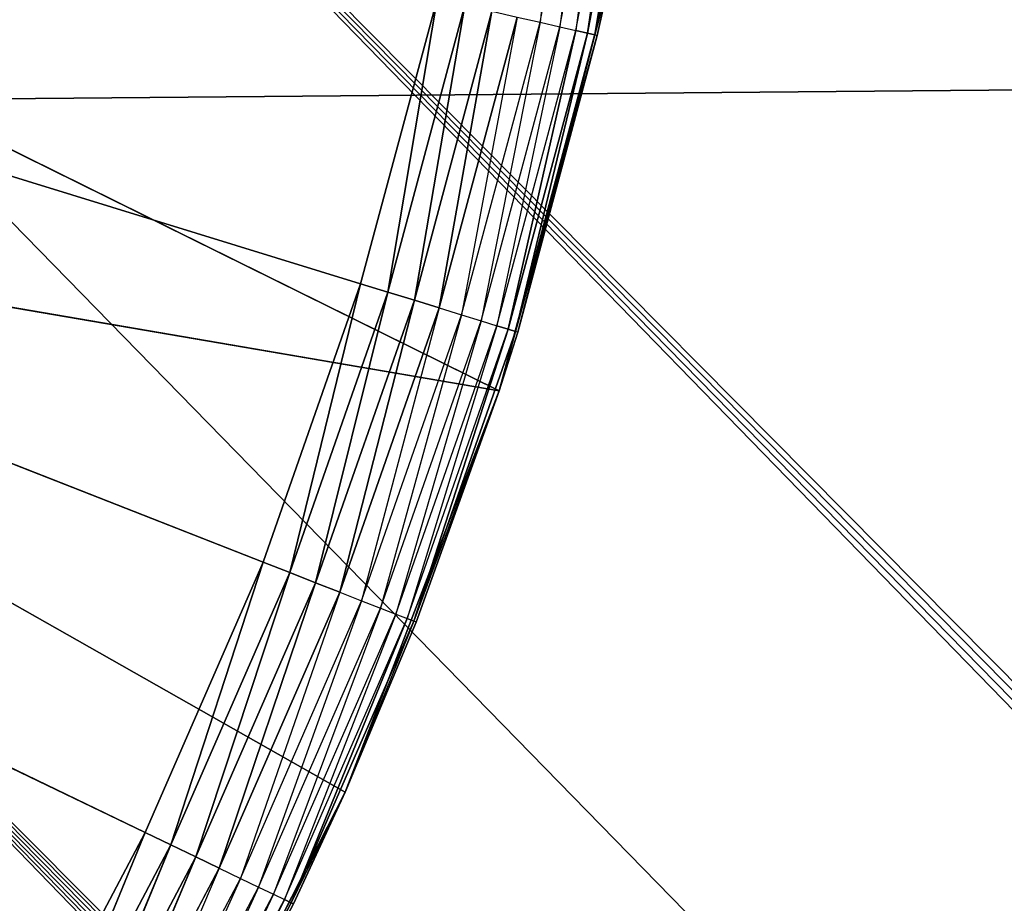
# Model space of a CAD drawing. Extents: x 0.1 to 17.7, y 0.1 to 17.7.
# Tile 254 of 256: x 2.014 to 2.134, y 15.965 to 16.073. Entities that reach past the tile are written whole.
import ezdxf

# ---------------------------------------------------------------- set-up
doc = ezdxf.new("R2010")
doc.units = 0
doc.header["$LTSCALE"] = 2.54
doc.layers.get('0').update_dxf_attribs({"color": 13, "linetype": 'CONTINUOUS'})

# ---------------------------------------------------------------- blocks, each defined once
blk = doc.blocks.new('KOSZ_NA__MIECI_Z_POKRYWK__')
at = {"color": 0}
for p, q in [((2.04358, 16.00677, 10.3), (1.59676, 16.18213, 10.3)), ((1.59676, 16.18213, 10.3), (2.05544, 16.04065, 10.3)), ((2.04358, 16.00677, 10.3), (1.59676, 16.18213, 10.3)), ((2.02923, 15.97387, 10.3), (1.59676, 16.18213, 10.3)), ((2.02923, 15.97387, 10.3), (1.59676, 16.18213, 10.3)), ((1.59676, 16.18213, 10.3), (2.05544, 16.04065, 10.3)), ((15.74677, 16.18213, 10.5), (1.92566, 16.06242, 10.5)), ((15.74677, 16.18213, 10.5), (1.92566, 16.06242, 10.5)), ((1.94676, 16.18213, 10.6), (15.87179, 1.95025, 10.6)), ((15.92177, 1.98524, 10.6), (1.94676, 16.18213, 10.6)), ((1.94676, 16.18213, 10.6), (15.87179, 1.95025, 10.6)), ((1.94676, 16.18213, 10.6), (15.82865, 1.90711, 10.6)), ((1.94676, 16.18213, 10.6), (15.82865, 1.90711, 10.6)), ((15.97706, 2.01102, 10.6), (1.94676, 16.18213, 10.6)), ((15.92177, 1.98524, 10.6), (1.94676, 16.18213, 10.6)), ((15.97706, 2.01102, 10.6), (1.94676, 16.18213, 10.6)), ((1.94145, 16.12135, 10.6), (15.82865, 1.90711, 10.6)), ((1.94145, 16.12135, 10.6), (15.82865, 1.90711, 10.6)), ((2.08129, 16.1091, 10.30268), (2.07726, 16.07246, 10.30468)), ((2.07726, 16.07246, 10.30468), (2.08412, 16.10867, 10.30468)), ((2.08412, 16.10867, 10.30468), (2.07967, 16.07191, 10.30714)), ((2.07967, 16.07191, 10.30714), (2.08655, 16.10831, 10.30714)), ((2.08655, 16.10831, 10.30714), (2.08162, 16.07147, 10.31)), ((2.08162, 16.07147, 10.31), (2.08853, 16.10801, 10.31)), ((2.08853, 16.10801, 10.31), (2.08305, 16.07114, 10.31316)), ((2.08853, 16.10801, 10.31), (2.08305, 16.07114, 10.31316)), ((2.08305, 16.07114, 10.31316), (2.08999, 16.10779, 10.31316)), ((2.08305, 16.07114, 10.31316), (2.08999, 16.10779, 10.31316)), ((2.08999, 16.10779, 10.31316), (2.08393, 16.07094, 10.31653)), ((2.08999, 16.10779, 10.31316), (2.08393, 16.07094, 10.31653)), ((2.08393, 16.07094, 10.31653), (2.09088, 16.10765, 10.31653)), ((2.08393, 16.07094, 10.31653), (2.09088, 16.10765, 10.31653)), ((2.09118, 16.10761, 10.32), (2.08393, 16.07094, 10.31653)), ((2.07229, 16.02762, 10.5), (1.93577, 16.09509, 10.5)), ((2.07229, 16.02762, 10.5), (1.93577, 16.09509, 10.5)), ((2.08584, 16.07817, 10.5), (2.07229, 16.02762, 10.5)), ((2.08584, 16.07817, 10.5), (2.07229, 16.02762, 10.5)), ((2.08584, 16.07817, 10.32), (2.08393, 16.07094, 10.31653)), ((2.08423, 16.07087, 10.32), (2.08584, 16.07817, 10.5)), ((2.08423, 16.07087, 10.32), (2.08584, 16.07817, 10.32)), ((2.08423, 16.07087, 10.32), (2.08584, 16.07817, 10.5)), ((2.06473, 16.07532, 10.3), (2.05544, 16.04065, 10.3)), ((2.06473, 16.07532, 10.3), (2.05544, 16.04065, 10.3)), ((2.06473, 16.07532, 10.3), (2.05876, 16.03962, 10.3003)), ((2.06473, 16.07532, 10.3), (2.05876, 16.03962, 10.3003)), ((2.05876, 16.03962, 10.3003), (2.06812, 16.07455, 10.3003)), ((2.05876, 16.03962, 10.3003), (2.06812, 16.07455, 10.3003)), ((2.06812, 16.07455, 10.3003), (2.06198, 16.03863, 10.30121)), ((2.06812, 16.07455, 10.3003), (2.06198, 16.03863, 10.30121)), ((2.06198, 16.03863, 10.30121), (2.0714, 16.0738, 10.30121)), ((2.06198, 16.03863, 10.30121), (2.0714, 16.0738, 10.30121)), ((2.0714, 16.0738, 10.30121), (2.065, 16.0377, 10.30268)), ((2.0714, 16.0738, 10.30121), (2.065, 16.0377, 10.30268)), ((2.065, 16.0377, 10.30268), (2.07448, 16.07309, 10.30268)), ((2.07448, 16.07309, 10.30268), (2.06772, 16.03686, 10.30468)), ((2.06772, 16.03686, 10.30468), (2.07726, 16.07246, 10.30468)), ((2.07726, 16.07246, 10.30468), (2.07008, 16.03613, 10.30714)), ((2.07448, 16.07309, 10.30268), (2.07726, 16.07246, 10.30468)), ((2.07726, 16.07246, 10.30468), (2.07967, 16.07191, 10.30714)), ((2.07008, 16.03613, 10.30714), (2.07967, 16.07191, 10.30714)), ((2.07967, 16.07191, 10.30714), (2.07199, 16.03554, 10.31)), ((2.07199, 16.03554, 10.31), (2.08162, 16.07147, 10.31)), ((2.08162, 16.07147, 10.31), (2.0734, 16.03511, 10.31316)), ((2.08162, 16.07147, 10.31), (2.0734, 16.03511, 10.31316)), ((2.0734, 16.03511, 10.31316), (2.08305, 16.07114, 10.31316)), ((2.0734, 16.03511, 10.31316), (2.08305, 16.07114, 10.31316)), ((2.08305, 16.07114, 10.31316), (2.07426, 16.03484, 10.31653)), ((2.08305, 16.07114, 10.31316), (2.07426, 16.03484, 10.31653)), ((2.07426, 16.03484, 10.31653), (2.08393, 16.07094, 10.31653)), ((2.07426, 16.03484, 10.31653), (2.08393, 16.07094, 10.31653)), ((2.07455, 16.03475, 10.32), (2.08393, 16.07094, 10.31653)), ((2.07455, 16.03475, 10.32), (2.08393, 16.07094, 10.31653)), ((2.07967, 16.07191, 10.30714), (2.08162, 16.07147, 10.31)), ((2.08162, 16.07147, 10.31), (2.08305, 16.07114, 10.31316)), ((2.08162, 16.07147, 10.31), (2.08305, 16.07114, 10.31316)), ((2.08305, 16.07114, 10.31316), (2.08393, 16.07094, 10.31653)), ((2.08305, 16.07114, 10.31316), (2.08393, 16.07094, 10.31653)), ((2.08393, 16.07094, 10.31653), (2.08423, 16.07087, 10.32)), ((2.08423, 16.07087, 10.32), (2.07229, 16.02762, 10.5)), ((2.08423, 16.07087, 10.32), (2.07229, 16.02762, 10.5)), ((2.07455, 16.03475, 10.32), (2.08423, 16.07087, 10.32)), ((2.07455, 16.03475, 10.32), (2.08423, 16.07087, 10.32)), ((1.92566, 16.06242, 10.5), (15.87179, 1.95025, 10.5)), ((15.97706, 2.01102, 10.5), (1.92566, 16.06242, 10.5)), ((15.97706, 2.01102, 10.5), (1.92566, 16.06242, 10.5)), ((15.92177, 1.98524, 10.5), (1.92566, 16.06242, 10.5)), ((15.92177, 1.98524, 10.5), (1.92566, 16.06242, 10.5)), ((1.92566, 16.06242, 10.5), (15.87179, 1.95025, 10.5)), ((15.76787, 1.80184, 10.6), (1.92566, 16.06242, 10.6)), ((15.76787, 1.80184, 10.6), (1.92566, 16.06242, 10.6)), ((15.79366, 1.85713, 10.6), (1.92566, 16.06242, 10.6)), ((15.79366, 1.85713, 10.6), (1.92566, 16.06242, 10.6)), ((15.82865, 1.90711, 10.6), (1.92566, 16.06242, 10.6)), ((15.82865, 1.90711, 10.6), (1.92566, 16.06242, 10.6)), ((2.05354, 15.97876, 10.5), (1.92219, 16.05329, 10.5)), ((2.05354, 15.97876, 10.5), (1.92219, 16.05329, 10.5)), ((2.07229, 16.02762, 10.5), (1.92219, 16.05329, 10.5)), ((2.07229, 16.02762, 10.5), (1.92219, 16.05329, 10.5)), ((2.05544, 16.04065, 10.3), (2.04358, 16.00677, 10.3)), ((2.05544, 16.04065, 10.3), (2.04358, 16.00677, 10.3)), ((2.05544, 16.04065, 10.3), (2.04682, 16.0055, 10.3003)), ((2.05544, 16.04065, 10.3), (2.04682, 16.0055, 10.3003)), ((2.05544, 16.04065, 10.3), (2.05876, 16.03962, 10.3003)), ((2.05544, 16.04065, 10.3), (2.05876, 16.03962, 10.3003)), ((2.04682, 16.0055, 10.3003), (2.05876, 16.03962, 10.3003)), ((2.04682, 16.0055, 10.3003), (2.05876, 16.03962, 10.3003)), ((2.05876, 16.03962, 10.3003), (2.04995, 16.00427, 10.30121)), ((2.05876, 16.03962, 10.3003), (2.04995, 16.00427, 10.30121)), ((2.04995, 16.00427, 10.30121), (2.06198, 16.03863, 10.30121)), ((2.04995, 16.00427, 10.30121), (2.06198, 16.03863, 10.30121)), ((2.06198, 16.03863, 10.30121), (2.05289, 16.00311, 10.30268)), ((2.06198, 16.03863, 10.30121), (2.05289, 16.00311, 10.30268)), ((2.05876, 16.03962, 10.3003), (2.06198, 16.03863, 10.30121)), ((2.05876, 16.03962, 10.3003), (2.06198, 16.03863, 10.30121)), ((2.06198, 16.03863, 10.30121), (2.065, 16.0377, 10.30268)), ((2.06198, 16.03863, 10.30121), (2.065, 16.0377, 10.30268)), ((2.05289, 16.00311, 10.30268), (2.065, 16.0377, 10.30268)), ((2.065, 16.0377, 10.30268), (2.05555, 16.00207, 10.30468)), ((2.065, 16.0377, 10.30268), (2.06772, 16.03686, 10.30468)), ((2.05555, 16.00207, 10.30468), (2.06772, 16.03686, 10.30468)), ((2.06772, 16.03686, 10.30468), (2.05785, 16.00117, 10.30714)), ((2.06772, 16.03686, 10.30468), (2.07008, 16.03613, 10.30714)), ((2.05785, 16.00117, 10.30714), (2.07008, 16.03613, 10.30714)), ((2.07008, 16.03613, 10.30714), (2.05971, 16.00044, 10.31)), ((2.05971, 16.00044, 10.31), (2.07199, 16.03554, 10.31)), ((2.07199, 16.03554, 10.31), (2.06108, 15.9999, 10.31316)), ((2.06108, 15.9999, 10.31316), (2.0734, 16.03511, 10.31316)), ((2.0734, 16.03511, 10.31316), (2.06192, 15.99957, 10.31653)), ((2.0734, 16.03511, 10.31316), (2.06192, 15.99957, 10.31653)), ((2.07008, 16.03613, 10.30714), (2.07199, 16.03554, 10.31)), ((2.07199, 16.03554, 10.31), (2.0734, 16.03511, 10.31316)), ((2.0734, 16.03511, 10.31316), (2.07426, 16.03484, 10.31653)), ((2.0734, 16.03511, 10.31316), (2.07426, 16.03484, 10.31653)), ((2.06192, 15.99957, 10.31653), (2.07426, 16.03484, 10.31653)), ((2.06192, 15.99957, 10.31653), (2.07426, 16.03484, 10.31653)), ((2.07229, 16.02762, 10.32), (2.07426, 16.03484, 10.31653)), ((2.07229, 16.02762, 10.32), (2.07455, 16.03475, 10.32)), ((2.07455, 16.03475, 10.32), (2.07229, 16.02762, 10.5)), ((2.07455, 16.03475, 10.32), (2.07229, 16.02762, 10.5)), ((2.07455, 16.03475, 10.32), (2.07426, 16.03484, 10.31653)), ((2.07229, 16.02762, 10.5), (2.05354, 15.97876, 10.5)), ((2.07229, 16.02762, 10.5), (2.05354, 15.97876, 10.5)), ((2.07229, 16.02762, 10.32), (2.06192, 15.99957, 10.31653)), ((2.07229, 16.02762, 10.5), (2.0622, 15.99946, 10.32)), ((2.0622, 15.99946, 10.32), (2.07229, 16.02762, 10.32)), ((2.07229, 16.02762, 10.5), (2.0622, 15.99946, 10.32)), ((2.07229, 16.02762, 10.32), (2.07229, 16.02762, 10.5)), ((2.07229, 16.02762, 10.32), (2.07229, 16.02762, 10.5)), ((2.04358, 16.00677, 10.3), (2.02923, 15.97387, 10.3)), ((2.04358, 16.00677, 10.3), (2.02923, 15.97387, 10.3)), ((2.04358, 16.00677, 10.3), (2.03236, 15.97236, 10.3003)), ((2.04358, 16.00677, 10.3), (2.03236, 15.97236, 10.3003)), ((2.04358, 16.00677, 10.3), (2.04682, 16.0055, 10.3003)), ((2.04358, 16.00677, 10.3), (2.04682, 16.0055, 10.3003)), ((2.03236, 15.97236, 10.3003), (2.04682, 16.0055, 10.3003)), ((2.03236, 15.97236, 10.3003), (2.04682, 16.0055, 10.3003)), ((2.04682, 16.0055, 10.3003), (2.03539, 15.9709, 10.30121)), ((2.04682, 16.0055, 10.3003), (2.03539, 15.9709, 10.30121)), ((2.04682, 16.0055, 10.3003), (2.04995, 16.00427, 10.30121)), ((2.04682, 16.0055, 10.3003), (2.04995, 16.00427, 10.30121)), ((2.03539, 15.9709, 10.30121), (2.04995, 16.00427, 10.30121)), ((2.03539, 15.9709, 10.30121), (2.04995, 16.00427, 10.30121)), ((2.04995, 16.00427, 10.30121), (2.03824, 15.96953, 10.30268)), ((2.04995, 16.00427, 10.30121), (2.03824, 15.96953, 10.30268)), ((2.04995, 16.00427, 10.30121), (2.05289, 16.00311, 10.30268)), ((2.04995, 16.00427, 10.30121), (2.05289, 16.00311, 10.30268)), ((2.03824, 15.96953, 10.30268), (2.05289, 16.00311, 10.30268)), ((2.05289, 16.00311, 10.30268), (2.04081, 15.96829, 10.30468)), ((2.05289, 16.00311, 10.30268), (2.05555, 16.00207, 10.30468)), ((2.04081, 15.96829, 10.30468), (2.05555, 16.00207, 10.30468)), ((2.05555, 16.00207, 10.30468), (2.04303, 15.96722, 10.30714)), ((2.05555, 16.00207, 10.30468), (2.05785, 16.00117, 10.30714)), ((2.04303, 15.96722, 10.30714), (2.05785, 16.00117, 10.30714)), ((2.05785, 16.00117, 10.30714), (2.04484, 15.96635, 10.31)), ((2.04484, 15.96635, 10.31), (2.05971, 16.00044, 10.31)), ((2.05971, 16.00044, 10.31), (2.04616, 15.96571, 10.31316)), ((2.05785, 16.00117, 10.30714), (2.05971, 16.00044, 10.31)), ((2.05971, 16.00044, 10.31), (2.06108, 15.9999, 10.31316)), ((2.04616, 15.96571, 10.31316), (2.06108, 15.9999, 10.31316)), ((2.06108, 15.9999, 10.31316), (2.04698, 15.96532, 10.31653)), ((2.06108, 15.9999, 10.31316), (2.04698, 15.96532, 10.31653)), ((2.04698, 15.96532, 10.31653), (2.06192, 15.99957, 10.31653)), ((2.04698, 15.96532, 10.31653), (2.06192, 15.99957, 10.31653)), ((2.06192, 15.99957, 10.31653), (2.05354, 15.97876, 10.32)), ((2.05354, 15.97876, 10.5), (2.0622, 15.99946, 10.32)), ((2.05354, 15.97876, 10.5), (2.0622, 15.99946, 10.32)), ((2.05354, 15.97876, 10.32), (2.0622, 15.99946, 10.32)), ((2.06108, 15.9999, 10.31316), (2.06192, 15.99957, 10.31653)), ((2.06108, 15.9999, 10.31316), (2.06192, 15.99957, 10.31653)), ((2.0622, 15.99946, 10.32), (2.06192, 15.99957, 10.31653)), ((2.05354, 15.97876, 10.5), (2.02978, 15.93213, 10.5)), ((2.05354, 15.97876, 10.5), (2.02978, 15.93213, 10.5)), ((2.05354, 15.97876, 10.32), (2.04698, 15.96532, 10.31653)), ((2.04725, 15.96519, 10.32), (2.05354, 15.97876, 10.5)), ((2.04725, 15.96519, 10.32), (2.05354, 15.97876, 10.5)), ((2.04725, 15.96519, 10.32), (2.05354, 15.97876, 10.32)), ((2.05354, 15.97876, 10.5), (2.05354, 15.97876, 10.32)), ((2.05354, 15.97876, 10.5), (2.05354, 15.97876, 10.32)), ((2.02923, 15.97387, 10.3), (2.01246, 15.94213, 10.3)), ((2.02923, 15.97387, 10.3), (2.01246, 15.94213, 10.3)), ((2.02923, 15.97387, 10.3), (2.01546, 15.94039, 10.3003)), ((2.02923, 15.97387, 10.3), (2.01546, 15.94039, 10.3003)), ((2.02923, 15.97387, 10.3), (2.03236, 15.97236, 10.3003)), ((2.02923, 15.97387, 10.3), (2.03236, 15.97236, 10.3003)), ((2.01546, 15.94039, 10.3003), (2.03236, 15.97236, 10.3003)), ((2.01546, 15.94039, 10.3003), (2.03236, 15.97236, 10.3003)), ((2.03236, 15.97236, 10.3003), (2.01838, 15.93871, 10.30121)), ((2.03236, 15.97236, 10.3003), (2.01838, 15.93871, 10.30121)), ((2.03236, 15.97236, 10.3003), (2.03539, 15.9709, 10.30121)), ((2.03236, 15.97236, 10.3003), (2.03539, 15.9709, 10.30121)), ((2.01838, 15.93871, 10.30121), (2.03539, 15.9709, 10.30121)), ((2.01838, 15.93871, 10.30121), (2.03539, 15.9709, 10.30121)), ((2.03539, 15.9709, 10.30121), (2.02112, 15.93713, 10.30268)), ((2.03539, 15.9709, 10.30121), (2.02112, 15.93713, 10.30268)), ((2.03539, 15.9709, 10.30121), (2.03824, 15.96953, 10.30268)), ((2.03539, 15.9709, 10.30121), (2.03824, 15.96953, 10.30268)), ((2.02112, 15.93713, 10.30268), (2.03824, 15.96953, 10.30268)), ((2.03824, 15.96953, 10.30268), (2.02359, 15.9357, 10.30468)), ((2.03824, 15.96953, 10.30268), (2.04081, 15.96829, 10.30468)), ((2.02359, 15.9357, 10.30468), (2.04081, 15.96829, 10.30468)), ((2.04081, 15.96829, 10.30468), (2.02573, 15.93447, 10.30714)), ((2.04081, 15.96829, 10.30468), (2.04303, 15.96722, 10.30714)), ((2.02573, 15.93447, 10.30714), (2.04303, 15.96722, 10.30714)), ((2.04303, 15.96722, 10.30714), (2.02746, 15.93347, 10.31)), ((2.04303, 15.96722, 10.30714), (2.04484, 15.96635, 10.31)), ((2.02746, 15.93347, 10.31), (2.04484, 15.96635, 10.31)), ((2.04484, 15.96635, 10.31), (2.02873, 15.93273, 10.31316)), ((2.02873, 15.93273, 10.31316), (2.04616, 15.96571, 10.31316)), ((2.04616, 15.96571, 10.31316), (2.02951, 15.93228, 10.31653)), ((2.04484, 15.96635, 10.31), (2.04616, 15.96571, 10.31316)), ((2.04616, 15.96571, 10.31316), (2.04698, 15.96532, 10.31653)), ((2.02951, 15.93228, 10.31653), (2.04698, 15.96532, 10.31653)), ((2.02978, 15.93213, 10.32), (2.04698, 15.96532, 10.31653)), ((2.02978, 15.93213, 10.32), (2.04698, 15.96532, 10.31653)), ((2.04725, 15.96519, 10.32), (2.04698, 15.96532, 10.31653))]:
    blk.add_line(p, q, dxfattribs=at)
mesh = blk.add_polyface(dxfattribs=at)
corners = [(8.50284, 8.81267, 31.6), (8.49676, 8.88213, 31.6), (0.29676, 17.48213, 31.6)]
mesh.append_faces([[corners[k] for k in face] for face in [(0, 1, 2)]], dxfattribs={"color": 0})
mesh = blk.add_polyface(dxfattribs=at)
corners = [(8.50284, 8.81267, 31.6), (0.29676, 17.48213, 31.6), (0.29676, 0.28213, 31.6)]
mesh.append_faces([[corners[k] for k in face] for face in [(0, 1, 2)]], dxfattribs={"color": 0})
mesh = blk.add_polyface(dxfattribs=at)
corners = [(8.50284, 8.95159, 31.6), (0.29676, 17.48213, 31.6), (8.49676, 8.88213, 31.6)]
mesh.append_faces([[corners[k] for k in face] for face in [(0, 1, 2)]], dxfattribs={"color": 0})
mesh = blk.add_polyface(dxfattribs=at)
corners = [(8.52089, 9.01894, 31.6), (0.29676, 17.48213, 31.6), (8.50284, 8.95159, 31.6)]
mesh.append_faces([[corners[k] for k in face] for face in [(0, 1, 2)]], dxfattribs={"color": 0})
mesh = blk.add_polyface(dxfattribs=at)
corners = [(8.55035, 9.08213, 31.6), (0.29676, 17.48213, 31.6), (8.52089, 9.01894, 31.6)]
mesh.append_faces([[corners[k] for k in face] for face in [(0, 1, 2)]], dxfattribs={"color": 0})
mesh = blk.add_polyface(dxfattribs=at)
corners = [(8.59035, 9.13924, 31.6), (0.29676, 17.48213, 31.6), (8.55035, 9.08213, 31.6)]
mesh.append_faces([[corners[k] for k in face] for face in [(0, 1, 2)]], dxfattribs={"color": 0})
mesh = blk.add_polyface(dxfattribs=at)
corners = [(8.63965, 9.18855, 31.6), (0.29676, 17.48213, 31.6), (8.59035, 9.13924, 31.6)]
mesh.append_faces([[corners[k] for k in face] for face in [(0, 1, 2)]], dxfattribs={"color": 0})
mesh = blk.add_polyface(dxfattribs=at)
corners = [(8.69676, 9.22854, 31.6), (0.29676, 17.48213, 31.6), (8.63965, 9.18855, 31.6)]
mesh.append_faces([[corners[k] for k in face] for face in [(0, 1, 2)]], dxfattribs={"color": 0})
mesh = blk.add_polyface(dxfattribs=at)
corners = [(8.75996, 9.25801, 31.6), (0.29676, 17.48213, 31.6), (8.69676, 9.22854, 31.6)]
mesh.append_faces([[corners[k] for k in face] for face in [(0, 1, 2)]], dxfattribs={"color": 0})
mesh = blk.add_polyface(dxfattribs=at)
corners = [(8.82731, 9.27605, 31.6), (0.29676, 17.48213, 31.6), (8.75996, 9.25801, 31.6)]
mesh.append_faces([[corners[k] for k in face] for face in [(0, 1, 2)]], dxfattribs={"color": 0})
mesh = blk.add_polyface(dxfattribs=at)
corners = [(17.49677, 17.48213, 31.6), (0.29676, 17.48213, 31.6), (8.82731, 9.27605, 31.6)]
mesh.append_faces([[corners[k] for k in face] for face in [(0, 1, 2)]], dxfattribs={"color": 0})
mesh = blk.add_polyface(dxfattribs=at)
corners = [(17.49677, 0.28213, 31.5), (0.29676, 0.28213, 31.5), (0.29676, 17.48213, 31.5)]
mesh.append_faces([[corners[k] for k in face] for face in [(0, 1, 2)]], dxfattribs={"color": 0})
mesh = blk.add_polyface(dxfattribs=at)
corners = [(17.49677, 0.28213, 31.5), (0.29676, 17.48213, 31.5), (17.49677, 17.48213, 31.5)]
mesh.append_faces([[corners[k] for k in face] for face in [(0, 1, 2)]], dxfattribs={"color": 0})
mesh = blk.add_polyface(dxfattribs=at)
corners = [(15.87179, 15.91402, 10.6), (15.82865, 15.95715, 10.6), (1.92566, 16.30184, 10.6)]
mesh.append_faces([[corners[k] for k in face] for face in [(0, 1, 2)]], dxfattribs={"color": 0})
mesh = blk.add_polyface(dxfattribs=at)
corners = [(15.92177, 15.87902, 10.6), (15.87179, 15.91402, 10.6), (1.92566, 16.30184, 10.6)]
mesh.append_faces([[corners[k] for k in face] for face in [(0, 1, 2)]], dxfattribs={"color": 0})
mesh = blk.add_polyface(dxfattribs=at)
corners = [(15.82865, 15.95715, 10.6), (15.79366, 16.00713, 10.6), (1.92566, 16.30184, 10.6)]
mesh.append_faces([[corners[k] for k in face] for face in [(0, 1, 2)]], dxfattribs={"color": 0})
mesh = blk.add_polyface(dxfattribs=at)
corners = [(15.79366, 16.00713, 10.6), (15.76787, 16.06242, 10.6), (1.92566, 16.30184, 10.6)]
mesh.append_faces([[corners[k] for k in face] for face in [(0, 1, 2)]], dxfattribs={"color": 0})
mesh = blk.add_polyface(dxfattribs=at)
corners = [(15.76787, 16.06242, 10.6), (15.75208, 16.12135, 10.6), (1.92566, 16.30184, 10.6)]
mesh.append_faces([[corners[k] for k in face] for face in [(0, 1, 2)]], dxfattribs={"color": 0})
mesh = blk.add_polyface(dxfattribs=at)
corners = [(16.03599, 15.83745, 10.6), (1.92566, 16.30184, 10.6), (1.94145, 16.24291, 10.6)]
mesh.append_faces([[corners[k] for k in face] for face in [(0, 1, 2)]], dxfattribs={"color": 0})
mesh = blk.add_polyface(dxfattribs=at)
corners = [(16.03599, 15.83745, 10.6), (15.97706, 15.85324, 10.6), (1.92566, 16.30184, 10.6)]
mesh.append_faces([[corners[k] for k in face] for face in [(0, 1, 2)]], dxfattribs={"color": 0})
mesh = blk.add_polyface(dxfattribs=at)
corners = [(15.97706, 15.85324, 10.6), (15.92177, 15.87902, 10.6), (1.92566, 16.30184, 10.6)]
mesh.append_faces([[corners[k] for k in face] for face in [(0, 1, 2)]], dxfattribs={"color": 0})
mesh = blk.add_polyface(dxfattribs=at)
corners = [(16.09677, 15.83213, 10.6), (1.94145, 16.24291, 10.6), (1.94676, 16.18213, 10.6)]
mesh.append_faces([[corners[k] for k in face] for face in [(0, 1, 2)]], dxfattribs={"color": 0})
mesh = blk.add_polyface(dxfattribs=at)
corners = [(16.09677, 15.83213, 10.6), (16.03599, 15.83745, 10.6), (1.94145, 16.24291, 10.6)]
mesh.append_faces([[corners[k] for k in face] for face in [(0, 1, 2)]], dxfattribs={"color": 0})
mesh = blk.add_polyface(dxfattribs=at)
corners = [(2.05544, 16.04065, 10.3), (2.04358, 16.00677, 10.3), (1.59676, 16.18213, 10.3)]
mesh.append_faces([[corners[k] for k in face] for face in [(0, 1, 2)]], dxfattribs={"color": 0})
mesh = blk.add_polyface(dxfattribs=at)
corners = [(2.04358, 16.00677, 10.3), (2.02923, 15.97387, 10.3), (1.59676, 16.18213, 10.3)]
mesh.append_faces([[corners[k] for k in face] for face in [(0, 1, 2)]], dxfattribs={"color": 0})
mesh = blk.add_polyface(dxfattribs=at)
corners = [(2.02923, 15.97387, 10.3), (2.01246, 15.94213, 10.3), (1.59676, 16.18213, 10.3)]
mesh.append_faces([[corners[k] for k in face] for face in [(0, 1, 2)]], dxfattribs={"color": 0})
mesh = blk.add_polyface(dxfattribs=at)
corners = [(2.06473, 16.07532, 10.3), (2.05544, 16.04065, 10.3), (1.59676, 16.18213, 10.3)]
mesh.append_faces([[corners[k] for k in face] for face in [(0, 1, 2)]], dxfattribs={"color": 0})
mesh = blk.add_polyface(dxfattribs=at)
corners = [(15.74677, 16.18213, 10.5), (1.92566, 16.06242, 10.5), (1.94145, 16.12135, 10.5)]
mesh.append_faces([[corners[k] for k in face] for face in [(0, 1, 2)]], dxfattribs={"color": 0})
mesh = blk.add_polyface(dxfattribs=at)
corners = [(15.97706, 2.01102, 10.5), (1.92566, 16.06242, 10.5), (15.74677, 16.18213, 10.5)]
mesh.append_faces([[corners[k] for k in face] for face in [(0, 1, 2)]], dxfattribs={"color": 0})
mesh = blk.add_polyface(dxfattribs=at)
corners = [(15.82865, 1.90711, 10.6), (1.94676, 16.18213, 10.6), (1.94145, 16.12135, 10.6)]
mesh.append_faces([[corners[k] for k in face] for face in [(0, 1, 2)]], dxfattribs={"color": 0})
mesh = blk.add_polyface(dxfattribs=at)
corners = [(15.92177, 1.98524, 10.6), (1.94676, 16.18213, 10.6), (15.87179, 1.95025, 10.6)]
mesh.append_faces([[corners[k] for k in face] for face in [(0, 1, 2)]], dxfattribs={"color": 0})
mesh = blk.add_polyface(dxfattribs=at)
corners = [(15.87179, 1.95025, 10.6), (1.94676, 16.18213, 10.6), (15.82865, 1.90711, 10.6)]
mesh.append_faces([[corners[k] for k in face] for face in [(0, 1, 2)]], dxfattribs={"color": 0})
mesh = blk.add_polyface(dxfattribs=at)
corners = [(15.97706, 2.01102, 10.6), (1.94676, 16.18213, 10.6), (15.92177, 1.98524, 10.6)]
mesh.append_faces([[corners[k] for k in face] for face in [(0, 1, 2)]], dxfattribs={"color": 0})
mesh = blk.add_polyface(dxfattribs=at)
corners = [(16.09677, 15.83213, 10.6), (1.94676, 16.18213, 10.6), (15.97706, 2.01102, 10.6)]
mesh.append_faces([[corners[k] for k in face] for face in [(0, 1, 2)]], dxfattribs={"color": 0})
mesh = blk.add_polyface(dxfattribs=at)
corners = [(15.82865, 1.90711, 10.6), (1.94145, 16.12135, 10.6), (1.92566, 16.06242, 10.6)]
mesh.append_faces([[corners[k] for k in face] for face in [(0, 1, 2)]], dxfattribs={"color": 0})
mesh = blk.add_polyface(dxfattribs=at)
corners = [(2.08853, 16.10801, 10.31), (2.08305, 16.07114, 10.31316), (2.08162, 16.07147, 10.31)]
mesh.append_faces([[corners[k] for k in face] for face in [(0, 1, 2)]], dxfattribs={"color": 0})
mesh = blk.add_polyface(dxfattribs=at)
corners = [(2.08853, 16.10801, 10.31), (2.08999, 16.10779, 10.31316), (2.08305, 16.07114, 10.31316)]
mesh.append_faces([[corners[k] for k in face] for face in [(0, 1, 2)]], dxfattribs={"color": 0})
mesh = blk.add_polyface(dxfattribs=at)
corners = [(2.08999, 16.10779, 10.31316), (2.08393, 16.07094, 10.31653), (2.08305, 16.07114, 10.31316)]
mesh.append_faces([[corners[k] for k in face] for face in [(0, 1, 2)]], dxfattribs={"color": 0})
mesh = blk.add_polyface(dxfattribs=at)
corners = [(2.08999, 16.10779, 10.31316), (2.09088, 16.10765, 10.31653), (2.08393, 16.07094, 10.31653)]
mesh.append_faces([[corners[k] for k in face] for face in [(0, 1, 2)]], dxfattribs={"color": 0})
mesh = blk.add_polyface(dxfattribs=at)
corners = [(2.09088, 16.10765, 10.31653), (2.09118, 16.10761, 10.32), (2.08393, 16.07094, 10.31653)]
mesh.append_faces([[corners[k] for k in face] for face in [(0, 1, 2)]], dxfattribs={"color": 0})
mesh = blk.add_polyface(dxfattribs=at)
corners = [(2.07229, 16.02762, 10.5), (1.93577, 16.09509, 10.5), (1.92219, 16.05329, 10.5)]
mesh.append_faces([[corners[k] for k in face] for face in [(0, 1, 2)]], dxfattribs={"color": 0})
mesh = blk.add_polyface(dxfattribs=at)
corners = [(2.08584, 16.07817, 10.5), (1.93577, 16.09509, 10.5), (2.07229, 16.02762, 10.5)]
mesh.append_faces([[corners[k] for k in face] for face in [(0, 1, 2)]], dxfattribs={"color": 0})
mesh = blk.add_polyface(dxfattribs=at)
corners = [(2.08584, 16.07817, 10.5), (2.07229, 16.02762, 10.5), (2.08423, 16.07087, 10.32)]
mesh.append_faces([[corners[k] for k in face] for face in [(0, 1, 2)]], dxfattribs={"color": 0})
mesh = blk.add_polyface(dxfattribs=at)
corners = [(2.08584, 16.07817, 10.5), (2.08423, 16.07087, 10.32), (2.08584, 16.07817, 10.32)]
mesh.append_faces([[corners[k] for k in face] for face in [(0, 1, 2)]], dxfattribs={"color": 0})
mesh = blk.add_polyface(dxfattribs=at)
corners = [(2.06473, 16.07532, 10.3), (2.05876, 16.03962, 10.3003), (2.05544, 16.04065, 10.3)]
mesh.append_faces([[corners[k] for k in face] for face in [(0, 1, 2)]], dxfattribs={"color": 0})
mesh = blk.add_polyface(dxfattribs=at)
corners = [(2.06812, 16.07455, 10.3003), (2.05876, 16.03962, 10.3003), (2.06473, 16.07532, 10.3)]
mesh.append_faces([[corners[k] for k in face] for face in [(0, 1, 2)]], dxfattribs={"color": 0})
mesh = blk.add_polyface(dxfattribs=at)
corners = [(2.06812, 16.07455, 10.3003), (2.06198, 16.03863, 10.30121), (2.05876, 16.03962, 10.3003)]
mesh.append_faces([[corners[k] for k in face] for face in [(0, 1, 2)]], dxfattribs={"color": 0})
mesh = blk.add_polyface(dxfattribs=at)
corners = [(2.0714, 16.0738, 10.30121), (2.06198, 16.03863, 10.30121), (2.06812, 16.07455, 10.3003)]
mesh.append_faces([[corners[k] for k in face] for face in [(0, 1, 2)]], dxfattribs={"color": 0})
mesh = blk.add_polyface(dxfattribs=at)
corners = [(2.0714, 16.0738, 10.30121), (2.065, 16.0377, 10.30268), (2.06198, 16.03863, 10.30121)]
mesh.append_faces([[corners[k] for k in face] for face in [(0, 1, 2)]], dxfattribs={"color": 0})
mesh = blk.add_polyface(dxfattribs=at)
corners = [(2.07448, 16.07309, 10.30268), (2.065, 16.0377, 10.30268), (2.0714, 16.0738, 10.30121)]
mesh.append_faces([[corners[k] for k in face] for face in [(0, 1, 2)]], dxfattribs={"color": 0})
mesh = blk.add_polyface(dxfattribs=at)
corners = [(2.08162, 16.07147, 10.31), (2.0734, 16.03511, 10.31316), (2.07199, 16.03554, 10.31)]
mesh.append_faces([[corners[k] for k in face] for face in [(0, 1, 2)]], dxfattribs={"color": 0})
mesh = blk.add_polyface(dxfattribs=at)
corners = [(2.08162, 16.07147, 10.31), (2.08305, 16.07114, 10.31316), (2.0734, 16.03511, 10.31316)]
mesh.append_faces([[corners[k] for k in face] for face in [(0, 1, 2)]], dxfattribs={"color": 0})
mesh = blk.add_polyface(dxfattribs=at)
corners = [(2.08305, 16.07114, 10.31316), (2.07426, 16.03484, 10.31653), (2.0734, 16.03511, 10.31316)]
mesh.append_faces([[corners[k] for k in face] for face in [(0, 1, 2)]], dxfattribs={"color": 0})
mesh = blk.add_polyface(dxfattribs=at)
corners = [(2.08305, 16.07114, 10.31316), (2.08393, 16.07094, 10.31653), (2.07426, 16.03484, 10.31653)]
mesh.append_faces([[corners[k] for k in face] for face in [(0, 1, 2)]], dxfattribs={"color": 0})
mesh = blk.add_polyface(dxfattribs=at)
corners = [(2.08393, 16.07094, 10.31653), (2.07455, 16.03475, 10.32), (2.07426, 16.03484, 10.31653)]
mesh.append_faces([[corners[k] for k in face] for face in [(0, 1, 2)]], dxfattribs={"color": 0})
mesh = blk.add_polyface(dxfattribs=at)
corners = [(2.08393, 16.07094, 10.31653), (2.08423, 16.07087, 10.32), (2.07455, 16.03475, 10.32)]
mesh.append_faces([[corners[k] for k in face] for face in [(0, 1, 2)]], dxfattribs={"color": 0})
mesh = blk.add_polyface(dxfattribs=at)
corners = [(2.08423, 16.07087, 10.32), (2.07229, 16.02762, 10.5), (2.07455, 16.03475, 10.32)]
mesh.append_faces([[corners[k] for k in face] for face in [(0, 1, 2)]], dxfattribs={"color": 0})
mesh = blk.add_polyface(dxfattribs=at)
corners = [(15.76787, 1.80184, 10.6), (1.92566, 16.06242, 10.6), (1.59676, 2.03213, 10.6)]
mesh.append_faces([[corners[k] for k in face] for face in [(0, 1, 2)]], dxfattribs={"color": 0})
mesh = blk.add_polyface(dxfattribs=at)
corners = [(15.87179, 1.95025, 10.5), (1.89987, 16.00713, 10.5), (1.92566, 16.06242, 10.5)]
mesh.append_faces([[corners[k] for k in face] for face in [(0, 1, 2)]], dxfattribs={"color": 0})
mesh = blk.add_polyface(dxfattribs=at)
corners = [(15.97706, 2.01102, 10.5), (15.92177, 1.98524, 10.5), (1.92566, 16.06242, 10.5)]
mesh.append_faces([[corners[k] for k in face] for face in [(0, 1, 2)]], dxfattribs={"color": 0})
mesh = blk.add_polyface(dxfattribs=at)
corners = [(15.92177, 1.98524, 10.5), (15.87179, 1.95025, 10.5), (1.92566, 16.06242, 10.5)]
mesh.append_faces([[corners[k] for k in face] for face in [(0, 1, 2)]], dxfattribs={"color": 0})
mesh = blk.add_polyface(dxfattribs=at)
corners = [(15.79366, 1.85713, 10.6), (1.92566, 16.06242, 10.6), (15.76787, 1.80184, 10.6)]
mesh.append_faces([[corners[k] for k in face] for face in [(0, 1, 2)]], dxfattribs={"color": 0})
mesh = blk.add_polyface(dxfattribs=at)
corners = [(15.82865, 1.90711, 10.6), (1.92566, 16.06242, 10.6), (15.79366, 1.85713, 10.6)]
mesh.append_faces([[corners[k] for k in face] for face in [(0, 1, 2)]], dxfattribs={"color": 0})
mesh = blk.add_polyface(dxfattribs=at)
corners = [(2.02978, 15.93213, 10.5), (1.92219, 16.05329, 10.5), (1.90347, 16.01352, 10.5)]
mesh.append_faces([[corners[k] for k in face] for face in [(0, 1, 2)]], dxfattribs={"color": 0})
mesh = blk.add_polyface(dxfattribs=at)
corners = [(2.05354, 15.97876, 10.5), (1.92219, 16.05329, 10.5), (2.02978, 15.93213, 10.5)]
mesh.append_faces([[corners[k] for k in face] for face in [(0, 1, 2)]], dxfattribs={"color": 0})
mesh = blk.add_polyface(dxfattribs=at)
corners = [(2.07229, 16.02762, 10.5), (1.92219, 16.05329, 10.5), (2.05354, 15.97876, 10.5)]
mesh.append_faces([[corners[k] for k in face] for face in [(0, 1, 2)]], dxfattribs={"color": 0})
mesh = blk.add_polyface(dxfattribs=at)
corners = [(2.05544, 16.04065, 10.3), (2.04682, 16.0055, 10.3003), (2.04358, 16.00677, 10.3)]
mesh.append_faces([[corners[k] for k in face] for face in [(0, 1, 2)]], dxfattribs={"color": 0})
mesh = blk.add_polyface(dxfattribs=at)
corners = [(2.05876, 16.03962, 10.3003), (2.04682, 16.0055, 10.3003), (2.05544, 16.04065, 10.3)]
mesh.append_faces([[corners[k] for k in face] for face in [(0, 1, 2)]], dxfattribs={"color": 0})
mesh = blk.add_polyface(dxfattribs=at)
corners = [(2.05876, 16.03962, 10.3003), (2.04995, 16.00427, 10.30121), (2.04682, 16.0055, 10.3003)]
mesh.append_faces([[corners[k] for k in face] for face in [(0, 1, 2)]], dxfattribs={"color": 0})
mesh = blk.add_polyface(dxfattribs=at)
corners = [(2.06198, 16.03863, 10.30121), (2.04995, 16.00427, 10.30121), (2.05876, 16.03962, 10.3003)]
mesh.append_faces([[corners[k] for k in face] for face in [(0, 1, 2)]], dxfattribs={"color": 0})
mesh = blk.add_polyface(dxfattribs=at)
corners = [(2.06198, 16.03863, 10.30121), (2.05289, 16.00311, 10.30268), (2.04995, 16.00427, 10.30121)]
mesh.append_faces([[corners[k] for k in face] for face in [(0, 1, 2)]], dxfattribs={"color": 0})
mesh = blk.add_polyface(dxfattribs=at)
corners = [(2.065, 16.0377, 10.30268), (2.05289, 16.00311, 10.30268), (2.06198, 16.03863, 10.30121)]
mesh.append_faces([[corners[k] for k in face] for face in [(0, 1, 2)]], dxfattribs={"color": 0})
mesh = blk.add_polyface(dxfattribs=at)
corners = [(2.0734, 16.03511, 10.31316), (2.06192, 15.99957, 10.31653), (2.06108, 15.9999, 10.31316)]
mesh.append_faces([[corners[k] for k in face] for face in [(0, 1, 2)]], dxfattribs={"color": 0})
mesh = blk.add_polyface(dxfattribs=at)
corners = [(2.0734, 16.03511, 10.31316), (2.07426, 16.03484, 10.31653), (2.06192, 15.99957, 10.31653)]
mesh.append_faces([[corners[k] for k in face] for face in [(0, 1, 2)]], dxfattribs={"color": 0})
mesh = blk.add_polyface(dxfattribs=at)
corners = [(2.07426, 16.03484, 10.31653), (2.07229, 16.02762, 10.32), (2.06192, 15.99957, 10.31653)]
mesh.append_faces([[corners[k] for k in face] for face in [(0, 1, 2)]], dxfattribs={"color": 0})
mesh = blk.add_polyface(dxfattribs=at)
corners = [(2.07455, 16.03475, 10.32), (2.07229, 16.02762, 10.5), (2.07229, 16.02762, 10.32)]
mesh.append_faces([[corners[k] for k in face] for face in [(0, 1, 2)]], dxfattribs={"color": 0})
mesh = blk.add_polyface(dxfattribs=at)
corners = [(2.07229, 16.02762, 10.5), (2.05354, 15.97876, 10.5), (2.0622, 15.99946, 10.32)]
mesh.append_faces([[corners[k] for k in face] for face in [(0, 1, 2)]], dxfattribs={"color": 0})
mesh = blk.add_polyface(dxfattribs=at)
corners = [(2.07229, 16.02762, 10.5), (2.0622, 15.99946, 10.32), (2.07229, 16.02762, 10.32)]
mesh.append_faces([[corners[k] for k in face] for face in [(0, 1, 2)]], dxfattribs={"color": 0})
mesh = blk.add_polyface(dxfattribs=at)
corners = [(2.02978, 15.93213, 10.5), (1.90347, 16.01352, 10.5), (2.00127, 15.88824, 10.5)]
mesh.append_faces([[corners[k] for k in face] for face in [(0, 1, 2)]], dxfattribs={"color": 0})
mesh = blk.add_polyface(dxfattribs=at)
corners = [(15.87179, 1.95025, 10.5), (1.86488, 15.95715, 10.5), (1.89987, 16.00713, 10.5)]
mesh.append_faces([[corners[k] for k in face] for face in [(0, 1, 2)]], dxfattribs={"color": 0})
mesh = blk.add_polyface(dxfattribs=at)
corners = [(2.04358, 16.00677, 10.3), (2.03236, 15.97236, 10.3003), (2.02923, 15.97387, 10.3)]
mesh.append_faces([[corners[k] for k in face] for face in [(0, 1, 2)]], dxfattribs={"color": 0})
mesh = blk.add_polyface(dxfattribs=at)
corners = [(2.04682, 16.0055, 10.3003), (2.03236, 15.97236, 10.3003), (2.04358, 16.00677, 10.3)]
mesh.append_faces([[corners[k] for k in face] for face in [(0, 1, 2)]], dxfattribs={"color": 0})
mesh = blk.add_polyface(dxfattribs=at)
corners = [(2.04682, 16.0055, 10.3003), (2.03539, 15.9709, 10.30121), (2.03236, 15.97236, 10.3003)]
mesh.append_faces([[corners[k] for k in face] for face in [(0, 1, 2)]], dxfattribs={"color": 0})
mesh = blk.add_polyface(dxfattribs=at)
corners = [(2.04995, 16.00427, 10.30121), (2.03539, 15.9709, 10.30121), (2.04682, 16.0055, 10.3003)]
mesh.append_faces([[corners[k] for k in face] for face in [(0, 1, 2)]], dxfattribs={"color": 0})
mesh = blk.add_polyface(dxfattribs=at)
corners = [(2.04995, 16.00427, 10.30121), (2.03824, 15.96953, 10.30268), (2.03539, 15.9709, 10.30121)]
mesh.append_faces([[corners[k] for k in face] for face in [(0, 1, 2)]], dxfattribs={"color": 0})
mesh = blk.add_polyface(dxfattribs=at)
corners = [(2.05289, 16.00311, 10.30268), (2.03824, 15.96953, 10.30268), (2.04995, 16.00427, 10.30121)]
mesh.append_faces([[corners[k] for k in face] for face in [(0, 1, 2)]], dxfattribs={"color": 0})
mesh = blk.add_polyface(dxfattribs=at)
corners = [(2.06108, 15.9999, 10.31316), (2.04698, 15.96532, 10.31653), (2.04616, 15.96571, 10.31316)]
mesh.append_faces([[corners[k] for k in face] for face in [(0, 1, 2)]], dxfattribs={"color": 0})
mesh = blk.add_polyface(dxfattribs=at)
corners = [(2.06108, 15.9999, 10.31316), (2.06192, 15.99957, 10.31653), (2.04698, 15.96532, 10.31653)]
mesh.append_faces([[corners[k] for k in face] for face in [(0, 1, 2)]], dxfattribs={"color": 0})
mesh = blk.add_polyface(dxfattribs=at)
corners = [(2.06192, 15.99957, 10.31653), (2.05354, 15.97876, 10.32), (2.04698, 15.96532, 10.31653)]
mesh.append_faces([[corners[k] for k in face] for face in [(0, 1, 2)]], dxfattribs={"color": 0})
mesh = blk.add_polyface(dxfattribs=at)
corners = [(2.0622, 15.99946, 10.32), (2.05354, 15.97876, 10.5), (2.05354, 15.97876, 10.32)]
mesh.append_faces([[corners[k] for k in face] for face in [(0, 1, 2)]], dxfattribs={"color": 0})
mesh = blk.add_polyface(dxfattribs=at)
corners = [(2.05354, 15.97876, 10.5), (2.02978, 15.93213, 10.5), (2.04725, 15.96519, 10.32)]
mesh.append_faces([[corners[k] for k in face] for face in [(0, 1, 2)]], dxfattribs={"color": 0})
mesh = blk.add_polyface(dxfattribs=at)
corners = [(2.05354, 15.97876, 10.5), (2.04725, 15.96519, 10.32), (2.05354, 15.97876, 10.32)]
mesh.append_faces([[corners[k] for k in face] for face in [(0, 1, 2)]], dxfattribs={"color": 0})
mesh = blk.add_polyface(dxfattribs=at)
corners = [(2.02923, 15.97387, 10.3), (2.01546, 15.94039, 10.3003), (2.01246, 15.94213, 10.3)]
mesh.append_faces([[corners[k] for k in face] for face in [(0, 1, 2)]], dxfattribs={"color": 0})
mesh = blk.add_polyface(dxfattribs=at)
corners = [(2.03236, 15.97236, 10.3003), (2.01546, 15.94039, 10.3003), (2.02923, 15.97387, 10.3)]
mesh.append_faces([[corners[k] for k in face] for face in [(0, 1, 2)]], dxfattribs={"color": 0})
mesh = blk.add_polyface(dxfattribs=at)
corners = [(2.03236, 15.97236, 10.3003), (2.01838, 15.93871, 10.30121), (2.01546, 15.94039, 10.3003)]
mesh.append_faces([[corners[k] for k in face] for face in [(0, 1, 2)]], dxfattribs={"color": 0})
mesh = blk.add_polyface(dxfattribs=at)
corners = [(2.03539, 15.9709, 10.30121), (2.01838, 15.93871, 10.30121), (2.03236, 15.97236, 10.3003)]
mesh.append_faces([[corners[k] for k in face] for face in [(0, 1, 2)]], dxfattribs={"color": 0})
mesh = blk.add_polyface(dxfattribs=at)
corners = [(2.03539, 15.9709, 10.30121), (2.02112, 15.93713, 10.30268), (2.01838, 15.93871, 10.30121)]
mesh.append_faces([[corners[k] for k in face] for face in [(0, 1, 2)]], dxfattribs={"color": 0})
mesh = blk.add_polyface(dxfattribs=at)
corners = [(2.03824, 15.96953, 10.30268), (2.02112, 15.93713, 10.30268), (2.03539, 15.9709, 10.30121)]
mesh.append_faces([[corners[k] for k in face] for face in [(0, 1, 2)]], dxfattribs={"color": 0})
mesh = blk.add_polyface(dxfattribs=at)
corners = [(2.04698, 15.96532, 10.31653), (2.02978, 15.93213, 10.32), (2.02951, 15.93228, 10.31653)]
mesh.append_faces([[corners[k] for k in face] for face in [(0, 1, 2)]], dxfattribs={"color": 0})
mesh = blk.add_polyface(dxfattribs=at)
corners = [(2.04698, 15.96532, 10.31653), (2.04725, 15.96519, 10.32), (2.02978, 15.93213, 10.32)]
mesh.append_faces([[corners[k] for k in face] for face in [(0, 1, 2)]], dxfattribs={"color": 0})

msp = doc.modelspace()

# ---------------------------------------------------------------- block references
at = {"color": 0}
msp.add_blockref('KOSZ_NA__MIECI_Z_POKRYWK__', (0, 0), dxfattribs=at)

doc.saveas('drawing.dxf')
